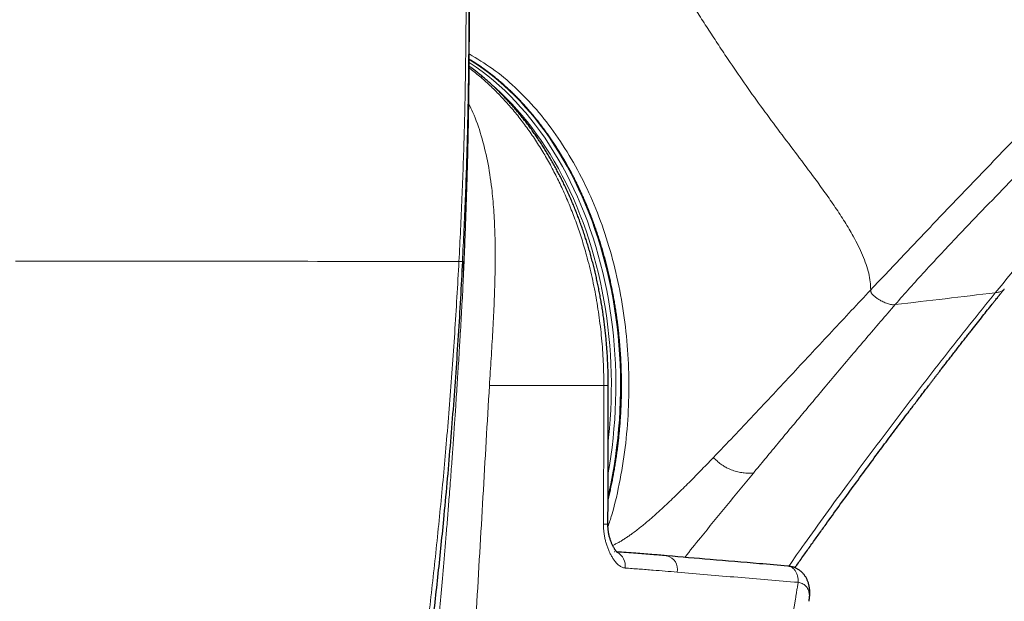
# Model space of a CAD drawing. Header units: millimetres. Extents: x 8 to 1329, y 12 to 1074.
# Tile 140 of 256: x 706 to 767, y 792 to 828. Entities that reach past the tile are written whole.
import ezdxf

# ---------------------------------------------------------------- set-up
doc = ezdxf.new("R2010")
doc.units = ezdxf.units.MM

msp = doc.modelspace()

# ---------------------------------------------------------------- linework, layer by layer
at = {"color": 7, "linetype": 'Continuous', "lineweight": 30}
for p, q in [((733.816, 812.781), (733.816, 812.781)), ((733.789, 812.161), (733.794, 812.269)), ((743.148, 794.803), (743.122, 794.804)), ((755.194, 791.731), (755.196, 791.743))]:
    msp.add_line(p, q, dxfattribs=at)
at = {"color": 252, "linetype": 'Continuous', "lineweight": 0, "flags": 128}
for points in [[(734.134, 825.093), (734.2, 825.051), (734.568, 824.802), (734.932, 824.539), (735.29, 824.263), (735.643, 823.973), (735.991, 823.671), (736.333, 823.356), (736.669, 823.028), (736.999, 822.688), (737.322, 822.336), (737.639, 821.972), (737.949, 821.596), (738.251, 821.209), (738.547, 820.811), (738.835, 820.402), (739.115, 819.982), (739.388, 819.552), (739.652, 819.112), (739.908, 818.663), (740.156, 818.204), (740.395, 817.736), (740.625, 817.26), (740.847, 816.775), (741.059, 816.282), (741.262, 815.781), (741.456, 815.273), (741.64, 814.758), (741.814, 814.236), (741.979, 813.708), (742.134, 813.174), (742.279, 812.634), (742.414, 812.089), (742.539, 811.54), (742.654, 810.986), (742.758, 810.428), (742.852, 809.866), (742.935, 809.301), (743.008, 808.733), (743.07, 808.162), (743.122, 807.59), (743.163, 807.016), (743.193, 806.44), (743.213, 805.863), (743.222, 805.286), (743.22, 804.709), (743.208, 804.132), (743.185, 803.556), (743.151, 802.98), (743.106, 802.407), (743.051, 801.835), (742.985, 801.265), (742.909, 800.698), (742.822, 800.134), (742.745, 799.683)], [(742.74, 798.256), (742.786, 798.456), (742.904, 799.009), (743.012, 799.566), (743.109, 800.127), (743.196, 800.691), (743.272, 801.258), (743.338, 801.828), (743.393, 802.401), (743.438, 802.975), (743.472, 803.55), (743.495, 804.127), (743.508, 804.704), (743.51, 805.281), (743.501, 805.859), (743.481, 806.436), (743.451, 807.012), (743.41, 807.586), (743.358, 808.159), (743.296, 808.73), (743.223, 809.298), (743.14, 809.863), (743.046, 810.425), (742.942, 810.984), (742.827, 811.538), (742.703, 812.088), (742.568, 812.633), (742.423, 813.173), (742.268, 813.707), (742.103, 814.236), (741.928, 814.758), (741.744, 815.273), (741.55, 815.781), (741.347, 816.282), (741.135, 816.776), (740.913, 817.261), (740.683, 817.738), (740.444, 818.206), (740.196, 818.665), (739.94, 819.115), (739.675, 819.555), (739.403, 819.985), (739.123, 820.405), (738.834, 820.814), (738.539, 821.212), (738.236, 821.6), (737.926, 821.976), (737.609, 822.34), (737.286, 822.692), (736.956, 823.033), (736.62, 823.361), (736.277, 823.676), (735.93, 823.978), (735.576, 824.268), (735.218, 824.544), (734.854, 824.807), (734.486, 825.056), (734.136, 825.278)], [(742.749, 801.653), (742.772, 801.864), (742.827, 802.431), (742.871, 803), (742.905, 803.57), (742.927, 804.141), (742.94, 804.712), (742.942, 805.284), (742.933, 805.856), (742.913, 806.428), (742.883, 806.998), (742.842, 807.567), (742.791, 808.135), (742.73, 808.7), (742.657, 809.263), (742.575, 809.823), (742.482, 810.379), (742.378, 810.932), (742.265, 811.481), (742.141, 812.026), (742.008, 812.566), (741.864, 813.1), (741.71, 813.629), (741.547, 814.153), (741.374, 814.67), (741.191, 815.18), (740.999, 815.684), (740.798, 816.18), (740.588, 816.668), (740.368, 817.149), (740.14, 817.621), (739.903, 818.085), (739.658, 818.539), (739.404, 818.985), (739.142, 819.421), (738.872, 819.847), (738.595, 820.262), (738.309, 820.668), (738.016, 821.062), (737.716, 821.446), (737.409, 821.818), (737.095, 822.179), (736.775, 822.528), (736.448, 822.865), (736.115, 823.19), (735.776, 823.502), (735.64, 823.622)], [(706.025, 812.795), (706.856, 812.794), (707.68, 812.794), (708.498, 812.793), (709.308, 812.793), (710.111, 812.792), (710.895, 812.792), (711.672, 812.791), (712.443, 812.791), (713.205, 812.79), (713.973, 812.79), (714.73, 812.789), (715.477, 812.789), (716.214, 812.788), (716.943, 812.788), (717.664, 812.787), (718.375, 812.787), (719.07, 812.787), (719.749, 812.786), (720.418, 812.786), (721.079, 812.785), (721.729, 812.785), (722.352, 812.785), (722.961, 812.784), (723.557, 812.784), (724.141, 812.784), (724.725, 812.783), (725.295, 812.783), (725.85, 812.783), (726.39, 812.783), (726.915, 812.782), (727.424, 812.782), (727.916, 812.782), (728.392, 812.782), (728.851, 812.782), (729.295, 812.782), (729.723, 812.781), (730.135, 812.781), (730.523, 812.781), (730.896, 812.781), (731.251, 812.781), (731.589, 812.781), (731.916, 812.781), (732.225, 812.781), (732.516, 812.781), (732.791, 812.781), (733.047, 812.781), (733.283, 812.781), (733.498, 812.781), (733.498, 812.781)], [(742.475, 805.092), (738.965, 805.092), (735.389, 805.092)]]:
    msp.add_lwpolyline(points, dxfattribs=at)
at = {"color": 252, "linetype": 'Continuous', "lineweight": 0}
for centre, radius, start, end in [((742.534, 802.795), 6.294, 269.2513, 271.77037), ((742.846, 793.922), 0.962, 352.09041, 61.57831), ((746.175, 793.704), 0.872, 348.93432, 75.44831)]:
    msp.add_arc(centre, radius, start, end, dxfattribs=at)
for points, knots in [([(845.208, 895.977), (844.957, 896.199), (844.454, 896.642), (843.688, 897.279), (842.911, 897.888), (842.175, 898.422), (841.484, 898.882), (840.84, 899.273), (840.185, 899.629), (839.572, 899.918), (839.006, 900.145), (838.488, 900.318), (837.964, 900.455), (837.436, 900.554), (836.904, 900.61), (836.37, 900.621), (835.836, 900.581), (835.305, 900.491), (834.784, 900.355), (834.276, 900.175), (833.783, 899.951), (833.303, 899.686), (832.834, 899.382), (832.375, 899.041), (831.926, 898.668), (831.488, 898.266), (831.061, 897.837), (830.581, 897.32), (830.055, 896.706), (829.49, 895.987), (828.947, 895.239), (828.42, 894.467), (827.906, 893.674), (827.397, 892.863), (826.885, 892.039), (826.323, 891.133), (825.708, 890.148), (825.044, 889.082), (824.382, 888.011), (823.724, 886.937), (822.897, 885.587), (821.888, 883.968), (820.683, 882.086), (819.463, 880.213), (818.229, 878.351), (816.853, 876.334), (815.334, 874.166), (813.663, 871.854), (811.959, 869.561), (810.226, 867.282), (808.466, 865.015), (806.679, 862.759), (804.69, 860.288), (802.491, 857.609), (800.079, 854.726), (797.634, 851.86), (795.157, 849.012), (792.664, 846.198), (790.154, 843.416), (787.63, 840.669), (785.077, 837.939), (782.626, 835.365), (780.285, 832.944), (778.061, 830.671), (775.827, 828.408), (773.591, 826.151), (771.365, 823.889), (769.41, 821.876), (767.712, 820.12), (766.269, 818.623), (764.833, 817.127), (763.507, 815.743), (762.293, 814.471), (761.19, 813.312), (760.099, 812.16), (759.378, 811.395), (759.017, 811.012)], [0, 0, 0, 0, 0.009129, 0.018256, 0.027384, 0.036514, 0.043686, 0.050855, 0.058027, 0.065202, 0.070636, 0.076068, 0.0815, 0.086936, 0.092364, 0.097795, 0.103249, 0.108707, 0.114117, 0.119431, 0.124667, 0.129876, 0.135096, 0.140333, 0.14558, 0.150827, 0.156063, 0.1613, 0.168892, 0.176483, 0.184075, 0.191666, 0.199258, 0.20685, 0.214441, 0.222033, 0.231577, 0.241121, 0.250666, 0.260211, 0.269747, 0.286546, 0.303347, 0.320154, 0.336956, 0.35376, 0.375194, 0.396629, 0.418063, 0.439494, 0.460925, 0.482364, 0.503815, 0.531623, 0.559429, 0.587232, 0.615036, 0.64284, 0.670147, 0.697456, 0.724767, 0.752063, 0.775202, 0.798343, 0.821484, 0.844625, 0.867766, 0.890907, 0.90618, 0.921453, 0.936726, 0.951999, 0.963999, 0.975999, 0.987999, 1, 1, 1, 1]), ([(766.737, 810.838), (768.011, 812.391), (770.557, 815.497), (774.499, 820.152), (778.524, 824.801), (782.6, 829.425), (786.686, 834.01), (791.531, 839.427), (797.088, 845.673), (803.27, 852.789), (808.619, 859.221), (813.143, 865), (816.874, 870.121), (820.363, 875.405), (823.574, 880.874), (826.196, 885.76), (828.359, 889.959), (829.926, 892.802), (831.282, 894.946), (832.368, 896.472), (833.535, 897.864), (834.549, 898.918), (835.216, 899.373), (835.422, 899.515)], [0, 0, 0, 0, 0.052906, 0.105816, 0.158725, 0.211638, 0.264549, 0.31746, 0.400605, 0.48375, 0.566894, 0.623582, 0.680271, 0.736957, 0.793645, 0.850334, 0.885767, 0.921192, 0.938906, 0.956617, 0.974329, 0.992032, 1, 1, 1, 1]), ([(834.209, 898.88), (834.146, 898.84), (833.896, 898.68), (833.454, 898.332), (832.886, 897.838), (832.318, 897.274), (831.767, 896.673), (831.236, 896.041), (830.672, 895.314), (830.078, 894.487), (829.459, 893.557), (828.811, 892.537), (828.123, 891.428), (827.385, 890.234), (826.638, 889.026), (825.892, 887.81), (824.921, 886.194), (823.699, 884.186), (822.106, 881.648), (820.389, 878.976), (818.529, 876.186), (816.578, 873.363), (814.534, 870.51), (812.394, 867.623), (810.207, 864.763), (807.975, 861.925), (805.739, 859.153), (803.513, 856.441), (801.299, 853.786), (799.06, 851.142), (796.794, 848.51), (794.503, 845.889), (792.231, 843.328), (789.978, 840.83), (787.746, 838.393), (785.491, 835.969), (783.212, 833.56), (780.911, 831.166), (778.593, 828.787), (776.259, 826.423), (773.922, 824.07), (771.592, 821.725), (769.484, 819.588), (767.595, 817.658), (765.927, 815.933), (764.499, 814.442), (763.313, 813.184), (762.366, 812.161), (761.434, 811.135), (760.833, 810.45), (760.532, 810.107)], [0, 0, 0, 0, 0.0023991, 0.0094688, 0.01739, 0.0253176, 0.0332435, 0.0411629, 0.0490845, 0.0594626, 0.0698404, 0.080215, 0.0926395, 0.1050648, 0.1174894, 0.1299158, 0.1423422, 0.1667485, 0.1911555, 0.2202108, 0.2492666, 0.2783229, 0.3094533, 0.3405837, 0.3717163, 0.4028466, 0.433977, 0.4635613, 0.4931457, 0.5227298, 0.5523137, 0.5818978, 0.6114823, 0.6393764, 0.6672706, 0.6951645, 0.7230579, 0.7509518, 0.7788453, 0.8067389, 0.8346335, 0.8625268, 0.8904202, 0.9108756, 0.9313264, 0.9517843, 0.9638404, 0.9758931, 0.987944, 1, 1, 1, 1]), ([(733.498, 812.781), (733.532, 813.438), (733.6, 814.747), (733.687, 816.709), (733.762, 818.666), (733.824, 820.623), (733.871, 822.582), (733.906, 824.542), (733.93, 826.569), (733.945, 828.662), (733.95, 830.821), (733.945, 832.98), (733.931, 835.139), (733.909, 837.3), (733.878, 839.46), (733.838, 841.621), (733.788, 843.78), (733.727, 845.939), (733.656, 847.942), (733.578, 849.79), (733.495, 851.483), (733.399, 853.176), (733.291, 854.87), (733.206, 855.999), (733.164, 856.563)], [0, 0, 0, 0, 0.045203, 0.090151, 0.134948, 0.179701, 0.224474, 0.269265, 0.31406, 0.363323, 0.412575, 0.461825, 0.511086, 0.56036, 0.609639, 0.658909, 0.70816, 0.757388, 0.806593, 0.845238, 0.883879, 0.922537, 0.961235, 1, 1, 1, 1]), ([(733.263, 856.565), (733.303, 856.054), (733.383, 855.034), (733.487, 853.502), (733.58, 851.97), (733.663, 850.439), (733.736, 848.908), (733.8, 847.377), (733.856, 845.845), (733.914, 844.021), (733.971, 841.904), (734.023, 839.494), (734.063, 837.082), (734.091, 834.793), (734.108, 832.626), (734.117, 830.581), (734.117, 828.537), (734.108, 826.493), (734.089, 824.45), (734.057, 822.446), (734.014, 820.484), (733.958, 818.562), (733.889, 816.64), (733.808, 814.712), (733.745, 813.426), (733.713, 812.781)], [0, 0, 0, 0, 0.035057, 0.070068, 0.105045, 0.139997, 0.174933, 0.209861, 0.24479, 0.279725, 0.334652, 0.389624, 0.444621, 0.499616, 0.54626, 0.592893, 0.639529, 0.686179, 0.732841, 0.7795, 0.823473, 0.867425, 0.91143, 0.95559, 1, 1, 1, 1]), ([(759.017, 811.012), (759.011, 811.178), (758.999, 811.509), (758.903, 812.04), (758.742, 812.593), (758.52, 813.163), (758.25, 813.746), (757.886, 814.434), (757.413, 815.229), (756.826, 816.126), (756.199, 817.024), (755.416, 818.1), (754.474, 819.356), (753.388, 820.791), (752.322, 822.227), (751.287, 823.665), (750.409, 824.939), (749.674, 826.043), (749.064, 826.975), (748.463, 827.903), (747.865, 828.832), (747.261, 829.762), (746.685, 830.626), (746.133, 831.425), (745.601, 832.157), (745.039, 832.887), (744.439, 833.614), (743.795, 834.334), (743.123, 835.019), (742.43, 835.665), (741.723, 836.269), (740.985, 836.847), (740.223, 837.401), (739.701, 837.747), (739.44, 837.921)], [0, 0, 0, 0, 0.021594, 0.043198, 0.064804, 0.086432, 0.108064, 0.129708, 0.162185, 0.194646, 0.227061, 0.259449, 0.311318, 0.363263, 0.4152, 0.466982, 0.519157, 0.55325, 0.586688, 0.620357, 0.653989, 0.68762, 0.721275, 0.747725, 0.774149, 0.800612, 0.827035, 0.853411, 0.879884, 0.903911, 0.927896, 0.951938, 0.975981, 1, 1, 1, 1]), ([(734.138, 825.623), (734.618, 825.335), (735.601, 824.747), (736.991, 823.577), (738.313, 822.21), (739.523, 820.648), (740.612, 818.92), (741.574, 817.047), (742.391, 815.04), (743.045, 812.918), (743.54, 810.711), (743.872, 808.444), (744.036, 806.141), (744.032, 803.827), (743.861, 801.524), (743.504, 799.269), (743.124, 797.534), (742.813, 796.591), (742.732, 796.346)], [0, 0, 0, 0, 0.062578, 0.127904, 0.193385, 0.258622, 0.323918, 0.389354, 0.454532, 0.51979, 0.585274, 0.650533, 0.715804, 0.781279, 0.846572, 0.911728, 0.977142, 1, 1, 1, 1]), ([(742.475, 805.092), (742.474, 805.247), (742.473, 805.558), (742.461, 806.113), (742.434, 806.754), (742.387, 807.482), (742.323, 808.208), (742.242, 808.931), (742.144, 809.65), (742.029, 810.365), (741.898, 811.075), (741.75, 811.779), (741.586, 812.477), (741.421, 813.106), (741.26, 813.67), (741.107, 814.169), (740.946, 814.663), (740.777, 815.15), (740.6, 815.629), (740.416, 816.099), (740.224, 816.564), (740.025, 817.019), (739.82, 817.465), (739.608, 817.902), (739.389, 818.331), (739.164, 818.753), (738.932, 819.166), (738.69, 819.576), (738.439, 819.982), (738.177, 820.385), (737.908, 820.78), (737.633, 821.163), (737.353, 821.535), (737.068, 821.895), (736.776, 822.246), (736.48, 822.586), (736.18, 822.913), (735.876, 823.228), (735.567, 823.533), (735.254, 823.828), (734.936, 824.111), (734.611, 824.385), (734.343, 824.602), (734.18, 824.724), (734.131, 824.761)], [0, 0, 0, 0, 0.019378, 0.038764, 0.069057, 0.099349, 0.129775, 0.1602, 0.190569, 0.220938, 0.251439, 0.281939, 0.312438, 0.34297, 0.365535, 0.3881, 0.410719, 0.433338, 0.455643, 0.477949, 0.500306, 0.522663, 0.544615, 0.566566, 0.588567, 0.610568, 0.632409, 0.654262, 0.67697, 0.699677, 0.72244, 0.745203, 0.767652, 0.790101, 0.812603, 0.835105, 0.857201, 0.879297, 0.901442, 0.923588, 0.945573, 0.967571, 0.990296, 1, 1, 1, 1]), ([(734.106, 822.535), (734.193, 822.36), (734.497, 821.75), (734.895, 820.582), (735.284, 819.018), (735.525, 817.468), (735.664, 815.981), (735.732, 814.582), (735.752, 813.124), (735.73, 811.61), (735.676, 810.044), (735.597, 808.433), (735.496, 806.778), (735.423, 805.654), (735.386, 805.092)], [0, 0, 0, 0, 0.042945, 0.14925, 0.255597, 0.361957, 0.441721, 0.521462, 0.601207, 0.681023, 0.76085, 0.84051, 0.920246, 1, 1, 1, 1]), ([(725.692, 756.666), (725.84, 757.3), (726.136, 758.566), (726.566, 760.476), (726.984, 762.393), (727.388, 764.32), (727.776, 766.242), (728.15, 768.159), (728.51, 770.071), (728.858, 771.989), (729.196, 773.927), (729.526, 775.886), (729.846, 777.867), (730.154, 779.853), (730.45, 781.842), (730.732, 783.828), (731.002, 785.811), (731.259, 787.791), (731.504, 789.77), (731.738, 791.752), (731.96, 793.739), (732.17, 795.73), (732.37, 797.724), (732.558, 799.721), (732.74, 801.788), (732.915, 803.925), (733.082, 806.132), (733.235, 808.344), (733.375, 810.561), (733.457, 812.041), (733.498, 812.781)], [0, 0, 0, 0, 0.035309, 0.070641, 0.105986, 0.141337, 0.176688, 0.211402, 0.246105, 0.280802, 0.315516, 0.35098, 0.386504, 0.422049, 0.457536, 0.492888, 0.528052, 0.563073, 0.598016, 0.632946, 0.667893, 0.702851, 0.737807, 0.772752, 0.807688, 0.846115, 0.88455, 0.923003, 0.961483, 1, 1, 1, 1]), ([(733.498, 812.781), (733.527, 812.782), (733.564, 812.782), (733.602, 812.782), (733.612, 812.782), (733.614, 812.782), (733.615, 812.782), (733.615, 812.782), (733.615, 812.782), (733.622, 812.782), (733.642, 812.782), (733.678, 812.781), (733.7, 812.781), (733.713, 812.781)], [0, 0, 0, 0, 0.367722, 0.463525, 0.487846, 0.493953, 0.495482, 0.495865, 0.495961, 0.495994, 0.59109, 0.759351, 1, 1, 1, 1]), ([(733.713, 812.781), (733.714, 812.781), (733.717, 812.781), (733.72, 812.781), (733.724, 812.781), (733.727, 812.781), (733.73, 812.78), (733.733, 812.78), (733.736, 812.78), (733.74, 812.781), (733.743, 812.781), (733.745, 812.781), (733.747, 812.781), (733.75, 812.781), (733.753, 812.782), (733.757, 812.782), (733.762, 812.782), (733.765, 812.782), (733.768, 812.782), (733.77, 812.782), (733.772, 812.782), (733.776, 812.782), (733.781, 812.782), (733.787, 812.782), (733.791, 812.782), (733.793, 812.782), (733.794, 812.782), (733.795, 812.782), (733.795, 812.782), (733.796, 812.782), (733.796, 812.782), (733.797, 812.782), (733.798, 812.782), (733.799, 812.782), (733.801, 812.781), (733.803, 812.781), (733.805, 812.781), (733.808, 812.781), (733.81, 812.781), (733.813, 812.781), (733.815, 812.781), (733.816, 812.781), (733.816, 812.781), (733.816, 812.781)], [0, 0, 0, 0, 0.0096833, 0.0198801, 0.0305596, 0.0416943, 0.0532602, 0.0652386, 0.0776166, 0.1054466, 0.1259885, 0.1398177, 0.1532392, 0.1727158, 0.196195, 0.2236858, 0.2552523, 0.2820273, 0.2950257, 0.3093794, 0.3250994, 0.3421952, 0.3910039, 0.4485319, 0.5063361, 0.5132386, 0.5202238, 0.5272912, 0.5344407, 0.5416717, 0.5489839, 0.5563768, 0.5610108, 0.5754704, 0.5989211, 0.6272882, 0.6627063, 0.7051451, 0.7545743, 0.8109676, 0.8743057, 0.9445817, 1, 1, 1, 1]), ([(730.926, 777.469), (730.961, 777.801), (731.031, 778.457), (731.134, 779.432), (731.234, 780.385), (731.33, 781.316), (731.424, 782.224), (731.513, 783.099), (731.599, 783.946), (731.704, 784.991), (731.83, 786.264), (731.936, 787.352), (732.003, 788.04), (732.029, 788.313), (732.055, 788.587), (732.078, 788.826), (732.114, 789.206), (732.165, 789.75), (732.236, 790.51), (732.311, 791.326), (732.39, 792.191), (732.471, 793.105), (732.54, 793.895), (732.596, 794.547), (732.639, 795.051), (732.682, 795.566), (732.725, 796.093), (732.769, 796.632), (732.814, 797.183), (732.858, 797.746), (732.908, 798.373), (732.959, 799.044), (733.011, 799.736), (733.058, 800.376), (733.101, 800.965), (733.135, 801.442), (733.162, 801.817), (733.177, 802.042), (733.188, 802.194), (733.194, 802.277), (733.199, 802.359), (733.205, 802.445), (733.222, 802.681), (733.248, 803.063), (733.289, 803.676), (733.335, 804.357), (733.383, 805.096), (733.427, 805.791), (733.471, 806.48), (733.518, 807.237), (733.568, 808.056), (733.618, 808.903), (733.665, 809.721), (733.709, 810.514), (733.748, 811.29), (733.775, 811.838), (733.787, 812.123), (733.789, 812.161)], [0, 0, 0, 0, 0.028532, 0.056447, 0.083756, 0.110448, 0.136476, 0.161799, 0.185689, 0.20928, 0.251636, 0.295163, 0.302953, 0.310783, 0.318652, 0.326522, 0.331393, 0.351352, 0.373353, 0.396761, 0.421579, 0.447807, 0.475448, 0.489539, 0.50397, 0.518742, 0.533855, 0.549309, 0.565104, 0.581239, 0.597715, 0.619029, 0.638858, 0.657202, 0.674059, 0.689429, 0.698156, 0.706318, 0.708767, 0.71116, 0.713497, 0.715778, 0.718549, 0.733838, 0.74856, 0.771254, 0.792458, 0.812175, 0.831191, 0.852065, 0.877798, 0.902552, 0.926353, 0.950045, 0.973413, 0.996474, 1, 1, 1, 1]), ([(759.017, 811.012), (758.214, 810.157), (756.607, 808.446), (754.602, 806.294), (752.985, 804.562), (751.76, 803.255), (750.526, 801.945), (749.688, 801.07), (749.269, 800.633)], [0, 0, 0, 0, 0.2491737, 0.4982931, 0.6237028, 0.7491672, 0.8746847, 1, 1, 1, 1]), ([(760.532, 810.107), (760.498, 810.103), (760.43, 810.095), (760.314, 810.102), (760.188, 810.128), (760.056, 810.167), (759.921, 810.218), (759.786, 810.278), (759.663, 810.339), (759.556, 810.399), (759.462, 810.455), (759.371, 810.516), (759.282, 810.581), (759.203, 810.647), (759.137, 810.713), (759.084, 810.778), (759.046, 810.842), (759.025, 810.903), (759.017, 810.96), (759.017, 810.995), (759.017, 811.012)], [0, 0, 0, 0, 0.071513, 0.142876, 0.214317, 0.285656, 0.357156, 0.428677, 0.500129, 0.550135, 0.600099, 0.650144, 0.70021, 0.750191, 0.791883, 0.833467, 0.874885, 0.916534, 0.958222, 1, 1, 1, 1]), ([(767.294, 811.074), (767.282, 811.058), (767.25, 811.015), (767.177, 810.96), (767.081, 810.91), (766.973, 810.875), (766.857, 810.853), (766.777, 810.843), (766.737, 810.838)], [0, 0, 0, 0, 0.108609, 0.298021, 0.48166, 0.659146, 0.831267, 1, 1, 1, 1]), ([(766.737, 810.838), (766.205, 810.176), (765.14, 808.851), (763.575, 806.867), (762.036, 804.886), (760.523, 802.91), (759.037, 800.938), (757.605, 799.01), (756.231, 797.126), (755.014, 795.438), (754.261, 794.368), (753.938, 793.908)], [0, 0, 0, 0, 0.116279, 0.232583, 0.348912, 0.465259, 0.581616, 0.697971, 0.807673, 0.917368, 1, 1, 1, 1]), ([(760.532, 810.107), (761.567, 810.227), (763.638, 810.469), (765.704, 810.715), (766.737, 810.838)], [0, 0, 0, 0, 0.499943, 1, 1, 1, 1]), ([(751.746, 799.671), (751.984, 799.96), (752.462, 800.538), (753.181, 801.404), (753.902, 802.272), (754.624, 803.138), (755.349, 804.005), (756.125, 804.931), (756.955, 805.918), (757.84, 806.965), (758.731, 808.013), (759.626, 809.06), (760.23, 809.758), (760.532, 810.107)], [0, 0, 0, 0, 0.082918, 0.166122, 0.249106, 0.332172, 0.415214, 0.498274, 0.598412, 0.698884, 0.79935, 0.899687, 1, 1, 1, 1]), ([(735.386, 805.092), (735.319, 803.941), (735.186, 801.64), (734.986, 798.186), (734.787, 794.73), (734.561, 790.884), (734.289, 786.653), (733.964, 782.045), (733.691, 778.988), (733.555, 777.459)], [0, 0, 0, 0, 0.12494, 0.249798, 0.374729, 0.499755, 0.666519, 0.833247, 1, 1, 1, 1]), ([(742.452, 796.502), (742.455, 797.168), (742.465, 798.933), (742.472, 801.797), (742.474, 803.993), (742.475, 805.092)], [0, 0, 0, 0, 0.232829, 0.616413, 1, 1, 1, 1]), ([(742.475, 805.092), (742.503, 805.092), (742.56, 805.092), (742.629, 805.092), (742.684, 805.092), (742.723, 805.092), (742.747, 805.092), (742.749, 805.092), (742.75, 805.092)], [0, 0, 0, 0, 0.169439, 0.338877, 0.508316, 0.677754, 0.847193, 1, 1, 1, 1]), ([(743.019, 795.192), (743.082, 795.221), (743.207, 795.279), (743.398, 795.38), (743.589, 795.491), (743.781, 795.611), (743.972, 795.737), (744.188, 795.889), (744.43, 796.066), (744.694, 796.271), (744.955, 796.482), (745.213, 796.699), (745.468, 796.919), (745.721, 797.144), (746.019, 797.413), (746.359, 797.729), (746.739, 798.09), (747.113, 798.452), (747.482, 798.815), (747.886, 799.219), (748.325, 799.663), (748.799, 800.148), (749.113, 800.472), (749.269, 800.633)], [0, 0, 0, 0, 0.027388, 0.055067, 0.082827, 0.110666, 0.138557, 0.166443, 0.206148, 0.245736, 0.285314, 0.324954, 0.36469, 0.404526, 0.444418, 0.506936, 0.569178, 0.631011, 0.692702, 0.754574, 0.83617, 0.918115, 1, 1, 1, 1]), ([(749.269, 800.633), (749.306, 800.598), (749.378, 800.526), (749.489, 800.42), (749.607, 800.317), (749.731, 800.22), (749.855, 800.134), (749.974, 800.061), (750.088, 800), (750.222, 799.935), (750.374, 799.871), (750.543, 799.812), (750.709, 799.764), (750.87, 799.727), (751.028, 799.698), (751.198, 799.676), (751.377, 799.663), (751.565, 799.662), (751.686, 799.668), (751.746, 799.671)], [0, 0, 0, 0, 0.050029, 0.100001, 0.149924, 0.20001, 0.250008, 0.291568, 0.333223, 0.374971, 0.437476, 0.500016, 0.562522, 0.624927, 0.687441, 0.749983, 0.833226, 0.916609, 1, 1, 1, 1]), ([(751.746, 799.671), (751.196, 799.004), (750.098, 797.669), (748.677, 795.93), (747.817, 794.857), (747.493, 794.453)], [0, 0, 0, 0, 0.384015, 0.768017, 1, 1, 1, 1]), ([(743.799, 793.79), (743.766, 793.794), (743.699, 793.802), (743.603, 793.838), (743.508, 793.888), (743.416, 793.954), (743.326, 794.032), (743.241, 794.121), (743.144, 794.238), (743.038, 794.387), (742.927, 794.573), (742.826, 794.771), (742.735, 794.983), (742.654, 795.207), (742.585, 795.442), (742.529, 795.685), (742.49, 795.912), (742.467, 796.121), (742.453, 796.311), (742.452, 796.438), (742.452, 796.502)], [0, 0, 0, 0, 0.039666, 0.079503, 0.119233, 0.161056, 0.203023, 0.245056, 0.286967, 0.355021, 0.423311, 0.491655, 0.559782, 0.630347, 0.701141, 0.771909, 0.842437, 0.894942, 0.947505, 1, 1, 1, 1]), ([(754.522, 792.906), (754.523, 792.942), (754.524, 793.015), (754.516, 793.123), (754.5, 793.229), (754.475, 793.331), (754.442, 793.428), (754.402, 793.518), (754.354, 793.602), (754.3, 793.678), (754.24, 793.744), (754.174, 793.801), (754.104, 793.847), (754.03, 793.881), (753.956, 793.905), (753.905, 793.911), (753.881, 793.914)], [0, 0, 0, 0, 0.0717657, 0.1435313, 0.215297, 0.2870626, 0.3588283, 0.4305939, 0.5023596, 0.5741252, 0.6458909, 0.7176565, 0.7894222, 0.8611879, 0.9329535, 1, 1, 1, 1]), ([(747.03, 793.537), (746.78, 793.558), (746.28, 793.601), (745.491, 793.664), (744.664, 793.727), (744.087, 793.769), (743.799, 793.79)], [0, 0, 0, 0, 0.2322276, 0.4644572, 0.7322277, 1, 1, 1, 1]), ([(754.522, 792.906), (753.273, 793.009), (750.776, 793.214), (748.279, 793.429), (747.03, 793.537)], [0, 0, 0, 0, 0.4999993, 1, 1, 1, 1]), ([(754.522, 792.906), (754.509, 792.828), (754.479, 792.653), (754.44, 792.41), (754.401, 792.17), (754.366, 791.951), (754.328, 791.718), (754.289, 791.479), (754.261, 791.318), (754.247, 791.238)], [0, 0, 0, 0, 0.139586, 0.316852, 0.436664, 0.570144, 0.710091, 0.855274, 1, 1, 1, 1]), ([(755.196, 791.743), (755.201, 791.775), (755.212, 791.844), (755.22, 791.949), (755.222, 792.064), (755.213, 792.181), (755.192, 792.3), (755.157, 792.413), (755.115, 792.506), (755.071, 792.578), (755.024, 792.641), (754.963, 792.706), (754.878, 792.774), (754.776, 792.832), (754.655, 792.879), (754.566, 792.897), (754.522, 792.906)], [0, 0, 0, 0, 0.056724, 0.126071, 0.19559, 0.275666, 0.356083, 0.43771, 0.51983, 0.56873, 0.617766, 0.686278, 0.755242, 0.840864, 0.920013, 1, 1, 1, 1])]:
    msp.add_open_spline(points, degree=3, knots=knots, dxfattribs=at)
at = {"color": 7, "linetype": 'Continuous', "lineweight": 30}
for points, knots in [([(733.816, 812.781), (733.822, 812.913), (733.837, 813.257), (733.86, 813.81), (733.884, 814.433), (733.908, 815.038), (733.929, 815.624), (733.95, 816.225), (733.971, 816.837), (733.991, 817.459), (734.009, 818.057), (734.025, 818.634), (734.04, 819.19), (734.053, 819.725), (734.064, 820.236), (734.074, 820.721), (734.083, 821.181), (734.091, 821.616), (734.098, 822.013), (734.103, 822.372), (734.108, 822.696), (734.112, 823.001), (734.116, 823.285), (734.119, 823.548), (734.122, 823.79), (734.124, 824.011), (734.126, 824.212), (734.128, 824.401), (734.13, 824.574), (734.131, 824.731), (734.132, 824.863), (734.133, 824.966), (734.134, 825.043), (734.134, 825.099), (734.134, 825.147), (734.135, 825.201), (734.135, 825.268), (734.136, 825.352), (734.136, 825.452), (734.137, 825.571), (734.138, 825.709), (734.139, 825.866), (734.14, 826.038), (734.141, 826.219), (734.142, 826.402), (734.143, 826.648), (734.144, 826.958), (734.145, 827.401), (734.146, 827.92), (734.146, 828.518), (734.145, 829.044), (734.144, 829.496), (734.142, 829.872), (734.14, 830.264), (734.138, 830.67), (734.135, 831.094), (734.131, 831.534), (734.127, 831.995), (734.122, 832.477), (734.117, 832.98), (734.111, 833.494), (734.104, 834.017), (734.097, 834.549), (734.089, 835.099), (734.081, 835.668), (734.074, 836.077), (734.071, 836.295), (734.07, 836.318)], [0, 0, 0, 0, 0.016677, 0.043892, 0.070315, 0.095954, 0.120819, 0.144915, 0.172338, 0.198714, 0.224051, 0.248357, 0.272102, 0.294785, 0.316409, 0.336975, 0.356481, 0.374926, 0.392309, 0.4069, 0.420645, 0.433545, 0.445598, 0.456804, 0.466986, 0.47635, 0.484896, 0.492623, 0.500291, 0.506937, 0.51256, 0.51716, 0.520057, 0.522322, 0.524206, 0.526195, 0.529237, 0.532664, 0.536886, 0.541927, 0.547786, 0.554463, 0.561922, 0.569626, 0.577405, 0.58526, 0.600911, 0.616861, 0.641607, 0.667067, 0.693255, 0.709034, 0.725073, 0.741751, 0.759361, 0.777287, 0.796087, 0.815763, 0.836316, 0.857746, 0.880056, 0.901897, 0.924523, 0.947933, 0.972128, 0.997109, 1, 1, 1, 1]), ([(742.738, 797.999), (742.754, 798.065), (742.797, 798.243), (742.863, 798.535), (742.936, 798.874), (743.005, 799.216), (743.071, 799.559), (743.132, 799.904), (743.19, 800.25), (743.243, 800.597), (743.292, 800.945), (743.338, 801.295), (743.379, 801.645), (743.417, 801.997), (743.45, 802.349), (743.48, 802.702), (743.505, 803.055), (743.526, 803.409), (743.544, 803.763), (743.557, 804.118), (743.566, 804.473), (743.571, 804.829), (743.572, 805.184), (743.569, 805.539), (743.562, 805.894), (743.55, 806.249), (743.535, 806.604), (743.516, 806.958), (743.492, 807.312), (743.465, 807.665), (743.434, 808.017), (743.398, 808.369), (743.358, 808.72), (743.315, 809.07), (743.267, 809.419), (743.216, 809.767), (743.16, 810.113), (743.101, 810.458), (743.037, 810.802), (742.97, 811.145), (742.899, 811.485), (742.824, 811.825), (742.745, 812.162), (742.662, 812.498), (742.575, 812.831), (742.484, 813.163), (742.39, 813.492), (742.292, 813.82), (742.19, 814.145), (742.084, 814.467), (741.975, 814.788), (741.862, 815.105), (741.746, 815.421), (741.626, 815.733), (741.502, 816.043), (741.375, 816.35), (741.244, 816.653), (741.11, 816.954), (740.972, 817.252), (740.831, 817.547), (740.686, 817.838), (740.539, 818.126), (740.388, 818.411), (740.233, 818.692), (740.076, 818.97), (739.915, 819.244), (739.751, 819.514), (739.584, 819.781), (739.414, 820.044), (739.241, 820.302), (739.065, 820.557), (738.887, 820.808), (738.705, 821.055), (738.52, 821.298), (738.333, 821.536), (738.143, 821.77), (737.95, 822), (737.755, 822.225), (737.557, 822.446), (737.357, 822.662), (737.154, 822.874), (736.949, 823.081), (736.741, 823.283), (736.531, 823.481), (736.319, 823.674), (736.105, 823.862), (735.888, 824.045), (735.67, 824.223), (735.449, 824.396), (735.227, 824.564), (735.002, 824.727), (734.776, 824.885), (734.548, 825.037), (734.334, 825.174), (734.196, 825.259), (734.135, 825.296)], [0, 0, 0, 0, 0.00634, 0.017167, 0.027994, 0.038821, 0.049648, 0.060474, 0.071301, 0.082128, 0.092954, 0.103781, 0.114607, 0.125433, 0.13626, 0.147086, 0.157912, 0.168738, 0.179564, 0.19039, 0.201216, 0.212042, 0.222869, 0.233695, 0.244521, 0.255347, 0.266173, 0.276999, 0.287825, 0.298651, 0.309478, 0.320304, 0.331131, 0.341957, 0.352784, 0.36361, 0.374437, 0.385264, 0.396091, 0.406918, 0.417745, 0.428572, 0.439399, 0.450227, 0.461054, 0.471882, 0.48271, 0.493537, 0.504366, 0.515194, 0.526022, 0.53685, 0.547679, 0.558507, 0.569336, 0.580165, 0.590994, 0.601822, 0.612651, 0.62348, 0.63431, 0.645139, 0.655968, 0.666797, 0.677626, 0.688455, 0.699284, 0.710112, 0.720941, 0.731769, 0.742598, 0.753426, 0.764253, 0.775081, 0.785908, 0.796734, 0.80756, 0.818386, 0.829211, 0.840035, 0.850859, 0.861682, 0.872505, 0.883326, 0.894146, 0.904966, 0.915785, 0.926602, 0.937418, 0.948233, 0.959047, 0.969859, 0.98067, 0.99148, 1, 1, 1, 1]), ([(742.751, 805.092), (742.751, 805.103), (742.751, 805.234), (742.749, 805.476), (742.743, 805.823), (742.733, 806.169), (742.719, 806.522), (742.701, 806.876), (742.678, 807.229), (742.652, 807.583), (742.621, 807.938), (742.586, 808.292), (742.547, 808.645), (742.504, 808.998), (742.457, 809.35), (742.406, 809.7), (742.35, 810.05), (742.291, 810.399), (742.227, 810.747), (742.16, 811.093), (742.089, 811.438), (742.013, 811.78), (741.934, 812.121), (741.851, 812.46), (741.764, 812.798), (741.673, 813.134), (741.578, 813.468), (741.479, 813.798), (741.377, 814.125), (741.272, 814.449), (741.163, 814.77), (741.05, 815.09), (740.932, 815.409), (740.811, 815.726), (740.686, 816.04), (740.558, 816.351), (740.425, 816.66), (740.289, 816.966), (740.149, 817.27), (740.006, 817.57), (739.86, 817.866), (739.71, 818.159), (739.556, 818.45), (739.399, 818.738), (739.238, 819.022), (739.074, 819.303), (738.907, 819.58), (738.738, 819.852), (738.566, 820.119), (738.391, 820.381), (738.213, 820.64), (738.032, 820.895), (737.848, 821.146), (737.661, 821.393), (737.47, 821.636), (737.277, 821.874), (737.081, 822.109), (736.882, 822.34), (736.68, 822.566), (736.475, 822.788), (736.267, 823.006), (736.057, 823.219), (735.844, 823.427), (735.629, 823.632), (735.41, 823.831), (735.19, 824.026), (734.968, 824.215), (734.744, 824.399), (734.519, 824.576), (734.315, 824.732), (734.186, 824.826), (734.132, 824.865)], [0, 0, 0, 0, 0.001362, 0.016156, 0.029925, 0.044374, 0.058991, 0.073622, 0.088272, 0.102949, 0.117659, 0.132424, 0.147181, 0.161933, 0.176686, 0.191445, 0.206214, 0.220999, 0.235805, 0.250646, 0.265434, 0.280154, 0.294925, 0.30973, 0.324553, 0.339373, 0.354172, 0.368931, 0.383633, 0.398258, 0.41282, 0.427605, 0.442386, 0.457168, 0.471954, 0.48675, 0.501562, 0.516394, 0.531252, 0.546169, 0.560913, 0.575724, 0.590584, 0.605476, 0.620383, 0.635283, 0.650157, 0.664987, 0.679753, 0.694361, 0.709112, 0.723852, 0.738586, 0.753319, 0.768055, 0.782799, 0.797557, 0.812332, 0.82714, 0.841989, 0.856739, 0.871538, 0.886371, 0.901223, 0.916079, 0.930919, 0.945727, 0.960489, 0.975179, 0.989729, 1, 1, 1, 1]), ([(733.713, 812.781), (733.673, 812.015), (733.593, 810.483), (733.453, 808.189), (733.3, 805.901), (733.132, 803.616), (732.949, 801.336), (732.751, 799.06), (732.554, 796.951), (732.36, 795.006), (732.174, 793.227), (731.978, 791.45), (731.773, 789.676), (731.558, 787.906), (731.334, 786.136), (731.1, 784.364), (730.856, 782.588), (730.601, 780.81), (730.337, 779.036), (730.063, 777.267), (729.781, 775.515), (729.492, 773.777), (729.195, 772.055), (728.889, 770.337), (728.553, 768.515), (728.186, 766.592), (727.785, 764.568), (727.37, 762.552), (726.941, 760.544), (726.5, 758.545), (726.195, 757.22), (726.042, 756.557)], [0, 0, 0, 0, 0.0397468, 0.0794575, 0.1191418, 0.1588096, 0.1984707, 0.2381348, 0.2778114, 0.3089955, 0.3401852, 0.371378, 0.402572, 0.4337727, 0.4649966, 0.4963331, 0.5278322, 0.5594951, 0.5911388, 0.6227177, 0.6542871, 0.6853064, 0.7163348, 0.7473669, 0.7783977, 0.8153347, 0.8522697, 0.8892059, 0.9261456, 0.9630864, 1, 1, 1, 1]), ([(733.789, 812.161), (733.791, 812.207), (733.797, 812.339), (733.806, 812.546), (733.813, 812.706), (733.816, 812.781)], [0, 0, 0, 0, 0.2257119, 0.6347772, 1, 1, 1, 1]), ([(754.321, 793.807), (754.325, 793.813), (754.377, 793.887), (754.578, 794.171), (754.922, 794.657), (755.366, 795.28), (755.806, 795.896), (756.36, 796.667), (757.032, 797.599), (757.828, 798.693), (758.631, 799.79), (759.286, 800.677), (759.792, 801.359), (760.149, 801.838), (760.516, 802.328), (760.893, 802.831), (761.281, 803.345), (761.614, 803.786), (761.885, 804.143), (762.087, 804.408), (762.278, 804.66), (762.459, 804.896), (762.618, 805.104), (762.756, 805.284), (762.875, 805.439), (762.987, 805.585), (763.093, 805.724), (763.208, 805.873), (763.337, 806.04), (763.487, 806.234), (763.65, 806.446), (763.827, 806.675), (764.019, 806.922), (764.209, 807.166), (764.395, 807.405), (764.574, 807.635), (764.758, 807.871), (764.943, 808.106), (765.124, 808.337), (765.353, 808.629), (765.628, 808.978), (765.946, 809.379), (766.251, 809.764), (766.49, 810.064), (766.662, 810.28), (766.767, 810.412), (766.859, 810.527), (766.924, 810.608), (766.966, 810.66), (766.989, 810.689), (767.01, 810.715), (767.031, 810.741), (767.054, 810.769), (767.083, 810.806), (767.121, 810.853), (767.17, 810.914), (767.228, 810.987), (767.271, 811.04), (767.294, 811.069)], [0, 0, 0, 0, 0.001041, 0.013009, 0.050046, 0.086539, 0.122483, 0.158174, 0.221901, 0.285616, 0.349324, 0.413025, 0.440127, 0.467824, 0.496207, 0.525275, 0.555027, 0.585463, 0.601582, 0.616915, 0.631401, 0.645042, 0.657837, 0.667296, 0.676234, 0.68465, 0.692545, 0.700235, 0.710379, 0.721543, 0.733727, 0.74693, 0.761153, 0.776394, 0.789084, 0.802402, 0.816175, 0.829738, 0.843026, 0.856041, 0.880124, 0.903209, 0.925294, 0.946382, 0.954943, 0.962531, 0.969147, 0.974791, 0.976546, 0.978181, 0.979695, 0.981089, 0.982626, 0.98461, 0.98734, 0.990815, 0.995035, 1, 1, 1, 1]), ([(742.73, 796.504), (742.731, 796.668), (742.736, 797.332), (742.741, 798.553), (742.746, 800.265), (742.749, 802.343), (742.749, 803.984), (742.751, 804.971), (742.751, 805.092)], [0, 0, 0, 0, 0.057329, 0.231729, 0.426674, 0.655329, 0.957639, 1, 1, 1, 1]), ([(743.316, 794.754), (743.316, 794.754), (743.317, 794.754), (743.314, 794.756), (743.308, 794.761), (743.298, 794.77), (743.284, 794.784), (743.266, 794.803), (743.245, 794.827), (743.22, 794.858), (743.191, 794.896), (743.16, 794.941), (743.127, 794.994), (743.091, 795.054), (743.054, 795.122), (743.016, 795.198), (742.978, 795.281), (742.942, 795.369), (742.907, 795.462), (742.874, 795.558), (742.844, 795.659), (742.817, 795.76), (742.794, 795.862), (742.774, 795.964), (742.758, 796.067), (742.745, 796.17), (742.736, 796.273), (742.73, 796.374), (742.728, 796.451), (742.729, 796.494), (742.729, 796.504)], [0, 0, 0, 0, 0.000895, 0.019616, 0.038816, 0.05895, 0.080432, 0.103774, 0.127674, 0.156872, 0.188064, 0.221576, 0.25755, 0.296065, 0.337625, 0.383482, 0.429692, 0.476541, 0.523618, 0.573415, 0.622311, 0.670353, 0.717616, 0.764183, 0.810154, 0.855638, 0.900434, 0.944232, 0.986887, 1, 1, 1, 1]), ([(746.394, 794.549), (746.373, 794.551), (746.061, 794.578), (745.419, 794.63), (744.401, 794.711), (743.671, 794.765), (743.274, 794.794)], [0, 0, 0, 0, 0.020584, 0.299057, 0.618187, 1, 1, 1, 1]), ([(753.881, 793.915), (753.292, 793.963), (751.689, 794.095), (749.193, 794.305), (747.286, 794.47), (746.395, 794.547)], [0, 0, 0, 0, 0.235816, 0.642596, 1, 1, 1, 1]), ([(755.197, 791.743), (755.198, 791.751), (755.208, 791.806), (755.22, 791.901), (755.232, 792.027), (755.239, 792.147), (755.24, 792.264), (755.237, 792.377), (755.229, 792.484), (755.216, 792.584), (755.199, 792.68), (755.178, 792.774), (755.153, 792.866), (755.122, 792.956), (755.088, 793.04), (755.051, 793.121), (755.009, 793.198), (754.964, 793.273), (754.913, 793.346), (754.859, 793.414), (754.801, 793.48), (754.739, 793.541), (754.672, 793.6), (754.601, 793.654), (754.527, 793.703), (754.45, 793.748), (754.37, 793.788), (754.288, 793.822), (754.203, 793.852), (754.117, 793.876), (754.029, 793.895), (753.95, 793.908), (753.9, 793.912), (753.881, 793.914)], [0, 0, 0, 0, 0.008389, 0.0597486, 0.1042223, 0.1456216, 0.1901045, 0.229871, 0.2680971, 0.3049656, 0.3382988, 0.3711257, 0.406672, 0.4390881, 0.4706746, 0.501525, 0.531738, 0.5614071, 0.5906173, 0.62261, 0.6501537, 0.6798548, 0.7098002, 0.739715, 0.7696211, 0.7995409, 0.8294963, 0.8595095, 0.8896028, 0.9197979, 0.9501163, 0.9805791, 1, 1, 1, 1])]:
    msp.add_open_spline(points, degree=3, knots=knots, dxfattribs=at)

doc.saveas('drawing.dxf')
